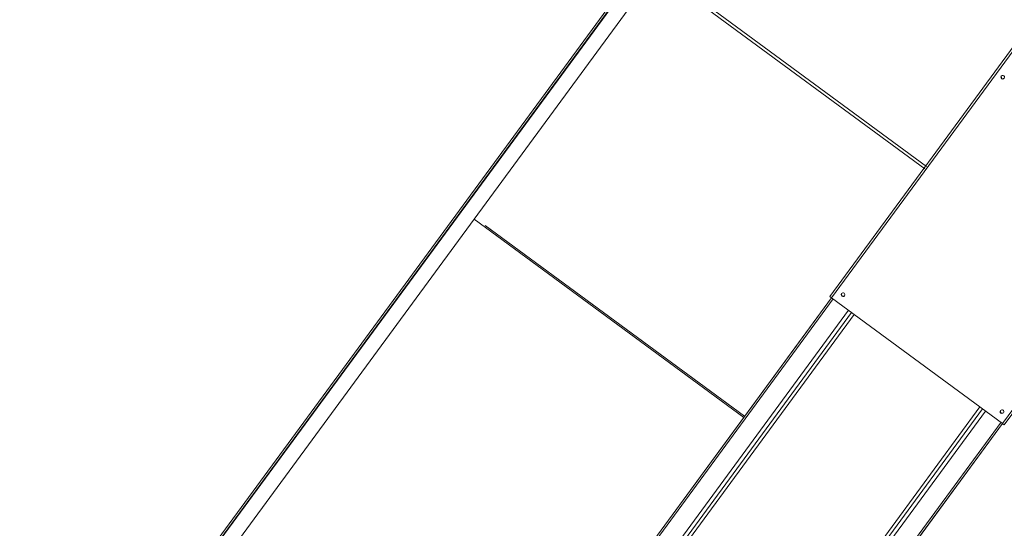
# Model space of a CAD drawing. Header units: metres. Extents: x 135583 to 135939, y 457896 to 458258.
# Tile 154 of 256: x 135756.43 to 135759.07, y 457916.52 to 457917.88. Entities that reach past the tile are written whole.
import ezdxf

# ---------------------------------------------------------------- set-up
doc = ezdxf.new("R2010")
doc.units = ezdxf.units.M
doc.layers.add('NIEUWE INSTALLATIE', color=250, linetype='Continuous', lineweight=0)

msp = doc.modelspace()

# ---------------------------------------------------------------- linework, layer by layer
at = {"layer": 'NIEUWE INSTALLATIE'}
for p, q in [((135756.4279, 457915.7647), (135759.9802, 457920.5999)), ((135759.9843, 457920.5969), (135756.4319, 457915.7617)), ((135759.985, 457920.5963), (135756.4327, 457915.7611)), ((135757.6488, 457917.3493), (135758.6317, 457918.687)), ((135757.649, 457917.3492), (135758.6318, 457918.6869)), ((135759.4927, 457918.3503), (135758.6046, 457917.1415)), ((135758.6094, 457917.1379), (135759.4975, 457918.3467)), ((135758.1702, 457918.0011), (135758.8647, 457917.4905)), ((135759.9568, 457918.0092), (135759.0688, 457916.8004)), ((135759.0736, 457916.7969), (135759.9617, 457918.0057)), ((135758.1654, 457917.9947), (135758.86, 457917.4841)), ((135756.4647, 457915.7375), (135757.6488, 457917.3493)), ((135758.3733, 457916.8167), (135757.6488, 457917.3493)), ((135757.6488, 457917.3493), (135758.3733, 457916.8167)), ((135757.6788, 457917.3323), (135758.3758, 457916.8199)), ((135757.4946, 457915.6205), (135758.6094, 457917.1379)), ((135757.4987, 457915.6175), (135758.6135, 457917.1349)), ((135758.6093, 457917.1379), (135758.3733, 457916.8167)), ((135758.6094, 457917.1379), (135759.0688, 457916.8004)), ((135757.5416, 457915.5892), (135758.6548, 457917.1045)), ((135757.5482, 457915.5811), (135758.663, 457917.0985)), ((135757.555, 457915.5761), (135758.6698, 457917.0935)), ((135759.0083, 457916.8448), (135757.8935, 457915.3274)), ((135759.0152, 457916.8398), (135757.9003, 457915.3224)), ((135759.0233, 457916.8338), (135757.9085, 457915.3164)), ((135759.0635, 457916.8354), (135759.0634, 457916.8354)), ((135758.3733, 457916.8167), (135757.4945, 457915.6205)), ((135759.0715, 457916.8295), (135759.0715, 457916.8295)), ((135759.0648, 457916.8036), (135757.9497, 457915.2858)), ((135759.0688, 457916.8004), (135757.9539, 457915.283)), ((135758.8328, 457916.4791), (135759.0688, 457916.8004))]:
    msp.add_line(p, q, dxfattribs=at)
at = {"layer": 'NIEUWE INSTALLATIE', "flags": 128}
for points in [[(135759.0656, 457917.7335), (135759.0667, 457917.7265), (135759.0736, 457917.7275)], [(135758.6363, 457917.1492), (135758.6374, 457917.1422), (135758.6444, 457917.1433)], [(135759.0634, 457916.8354), (135759.0645, 457916.8284), (135759.0715, 457916.8295)]]:
    msp.add_lwpolyline(points, dxfattribs=at)
at = {"layer": 'NIEUWE INSTALLATIE'}
for centre, major_axis, ratio, start_param, end_param in [((135759.0696, 457917.7305), (-0.00403, 0.00296), 0.999977, 6.282717, 9.42431), ((135759.0696, 457917.7305), (-0.00403, 0.00296), 0.999977, 3.142216, 6.283809), ((135758.6403, 457917.1462), (-0.00403, 0.00296), 0.999977, 0.000312, 3.141905), ((135758.6403, 457917.1462), (-0.00403, 0.00296), 0.999977, 3.141749, 6.283341), ((135758.6094, 457917.1379), (-0.00484, 0.00355), 0.006745, 0, 1.570796), ((135759.0674, 457916.8324), (-0.00403, 0.00296), 0.999977, 0.000156, 3.141749), ((135759.0674, 457916.8324), (-0.00403, 0.00296), 0.999977, 3.141437, 6.283029), ((135759.0688, 457916.8004), (-0.00484, 0.00355), 0.006745, 1.570796, 3.141593)]:
    msp.add_ellipse(centre, major_axis=major_axis, ratio=ratio, start_param=start_param, end_param=end_param, dxfattribs=at)

doc.saveas('drawing.dxf')
